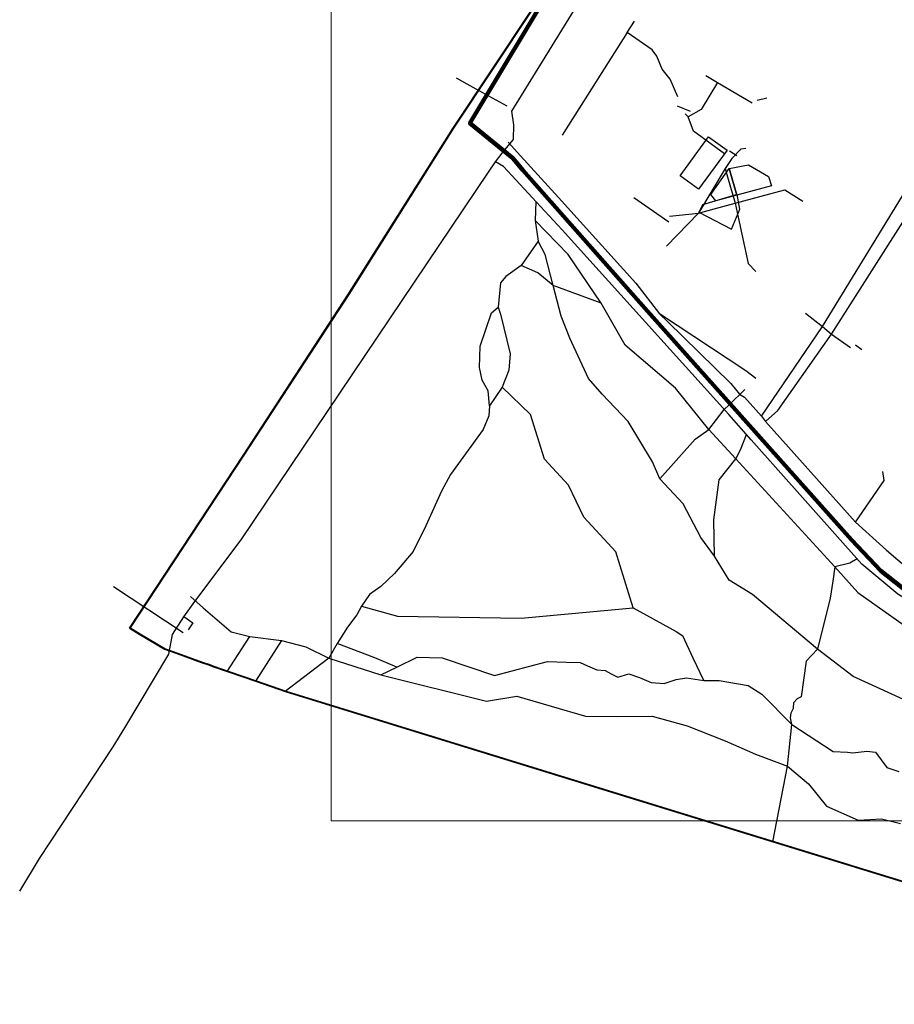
# Model space of a CAD drawing. Extents: x 13 to 4138, y -4831 to -1000.
# Tile 1 of 203: x 836 to 1390, y -4827 to -4203. Entities that reach past the tile are written whole.
import ezdxf

# ---------------------------------------------------------------- set-up
doc = ezdxf.new("R2010")
doc.units = 0
doc.header["$MEASUREMENT"] = 0
for name, color, linetype in [('ГРАНИЦА_РАЙОНА', 5, 'CONTINUOUS'), ('границы команд_1', 10, 'CONTINUOUS'), ('ДЕТСКИЕ_ПЛОЩАДКИ', 6, 'CONTINUOUS'), ('ЛЕСТНИЦЫ', 6, 'CONTINUOUS'), ('ПЕШЕХОДНЫЕ_ДОРОЖКИ', 3, 'CONTINUOUS'), ('ПЕШЕХОДНЫЕ_ПЕРЕХОДЫ', 1, 'CONTINUOUS'), ('СПОРТИВНЫЕ_ПЛОЩАДКИ', 3, 'CONTINUOUS'), ('ТРОПЫ', 32, 'CONTINUOUS'), ('ТРОТУАРЫ', 7, 'CONTINUOUS')]:
    doc.layers.add(name, color=color, linetype=linetype)

msp = doc.modelspace()

# ---------------------------------------------------------------- linework, layer by layer
at = {"layer": 'ГРАНИЦА_РАЙОНА'}
for points in [[(905.43, -4588.75), (977.54, -4479.32), (1043.99, -4377.66), (1110.44, -4272.14), (1185.38, -4159.27), (1216.83, -4097.6), (1266.8, -3974.94), (1398.86, -3639.38)], [(906.18, -4588.51), (978.29, -4479.09), (1044.74, -4377.43), (1111.18, -4271.9), (1186.13, -4159.04), (1217.58, -4097.36), (1267.55, -3974.7), (1399.61, -3639.15)], [(905.43, -4588.75), (911.62, -4592.53)], [(906.18, -4588.51), (912.37, -4592.3)], [(911.62, -4592.53), (927.6, -4602.15)], [(912.37, -4592.3), (928.34, -4601.91)], [(927.6, -4602.15), (935.43, -4604.94), (951, -4610.48), (955.65, -4612.14)], [(928.34, -4601.91), (936.18, -4604.71), (951.74, -4610.25), (956.4, -4611.9)], [(955.65, -4612.14), (958.16, -4613.02)], [(956.4, -4611.9), (958.91, -4612.78)], [(958.16, -4613.02), (967.37, -4616.21), (977.34, -4619.68), (985.3, -4622.45), (1004.11, -4629)], [(958.91, -4612.78), (968.12, -4615.98), (978.09, -4619.45), (986.04, -4622.22), (1004.86, -4628.76)], [(1004.11, -4629), (1239.15, -4701.38), (1313.34, -4724.23), (1452.72, -4767.14), (1547.57, -4796.34), (1556.8, -4799.17), (1616.84, -4817.67), (1625.19, -4820.24), (1647.63, -4827.14)], [(1004.86, -4628.76), (1239.9, -4701.14), (1314.09, -4723.99), (1453.46, -4766.91), (1548.31, -4796.1), (1557.54, -4798.94), (1617.58, -4817.43), (1625.94, -4820), (1648.37, -4826.91)]]:
    msp.add_lwpolyline(points, dxfattribs=at)
at = {"layer": 'границы команд_1', "color": 251, "lineweight": 0}
msp.add_lwpolyline([(1033.44, -1863.26), (3102.46, -1863.26), (3102.46, -4710.9), (1033.44, -4710.9)], close=True, dxfattribs=at)
at = {"layer": 'границы команд_1', "color": 6, "lineweight": 100}
msp.add_lwpolyline([(1400.62, -3643.72), (1216.08, -4109.03), (1196.4, -4143.6), (1121.31, -4268.85), (1148.59, -4291.08), (1154.91, -4298.69), (1232.11, -4386.01), (1363.2, -4532.87), (1381.72, -4552.5), (1403.93, -4569.93)], dxfattribs=at)
at = {"layer": 'ДЕТСКИЕ_ПЛОЩАДКИ'}
for points in [[(1273.9, -4313.92), (1285.65, -4297.64), (1290.53, -4314.37), (1277.13, -4317.97)], [(1285.65, -4297.64), (1297.88, -4295.12), (1310.6, -4302.55), (1312.37, -4308.49), (1290.53, -4314.37)], [(1292.43, -4323.34), (1290.65, -4314.06), (1268.7, -4320.54), (1266.39, -4325.25), (1287.17, -4335.93)]]:
    msp.add_lwpolyline(points, close=True, dxfattribs=at)
at = {"layer": 'ЛЕСТНИЦЫ'}
for points in [[(1303.4, -4254.19), (1309.48, -4252.67)], [(1252.65, -4257.77), (1260.87, -4261.26)], [(1290.53, -4289.57), (1285.82, -4286.52)], [(1365.72, -4409.37), (1369.61, -4412.14)], [(939.9, -4581.52), (945.75, -4585.41), (942.78, -4589.87)]]:
    msp.add_lwpolyline(points, dxfattribs=at)
at = {"layer": 'ПЕШЕХОДНЫЕ_ДОРОЖКИ'}
for points in [[(1308.73, -4457.85), (1316.46, -4450.95), (1350.38, -4402.43), (1403.14, -4319.84), (1407.27, -4312.21), (1422.04, -4284.92), (1429.9, -4270.38), (1436.02, -4259.08), (1450.94, -4231.52), (1466.4, -4204.33), (1488.47, -4145.74), (1521.6, -4057.67), (1546.5, -3993.25), (1549.54, -3985.38), (1555.22, -3970.68), (1557.17, -3965.63), (1567.26, -3946.62), (1573.14, -3931.22), (1583.63, -3904.24), (1595.05, -3874.68)], [(1306.08, -4454.42), (1344.78, -4397.61), (1395.43, -4314.88), (1399.77, -4307.78), (1402.03, -4304.09), (1415.68, -4281.8), (1422.17, -4271.21), (1426.99, -4262.78), (1430.86, -4256.01), (1446.18, -4229.22), (1463.26, -4198.21)], [(1253.12, -4252.2), (1248.14, -4240.95), (1243.1, -4234.52), (1239.75, -4226.31), (1236.74, -4222.4), (1220.99, -4211.3), (1225.61, -4204.11)], [(1220.99, -4211.3), (1179.86, -4276.47)], [(1270.74, -4238.6), (1278.2, -4243.15), (1300.16, -4255.89)], [(1278.2, -4243.15), (1267.94, -4260.26), (1259.6, -4264.88)], [(1282.58, -4288.23), (1263.02, -4273.95), (1259.6, -4264.88), (1257.63, -4262.96)], [(1145.56, -4280.8), (1153.34, -4289.42), (1177.34, -4316), (1226.47, -4370.21), (1241.45, -4389.66), (1246.49, -4394.58), (1286.6, -4433.8), (1292.17, -4440.44), (1295.25, -4442.51), (1306.08, -4454.42), (1308.73, -4457.85), (1323.29, -4474.1), (1365.65, -4521.54), (1385.28, -4539.39), (1399.7, -4551.69), (1424.12, -4568.87), (1453.76, -4588.33), (1581.18, -4614.55), (1589.43, -4616.04), (1628.39, -4621.08), (1675.66, -4627.34)], [(1296.1, -4284.79), (1293, -4285.19), (1287.29, -4291.28), (1283.09, -4297.65), (1266.09, -4325.78), (1245.88, -4346.69)], [(1283.09, -4297.65), (1284.59, -4302.77), (1289.47, -4319.5), (1291.37, -4328.47), (1297.6, -4357.75), (1302.56, -4362.74)], [(1247.73, -4327.7), (1266.09, -4325.78), (1276.06, -4323.1), (1289.47, -4319.5), (1311.31, -4313.63), (1320.91, -4311.04), (1332.19, -4318.2)], [(1225.13, -4315.86), (1247.37, -4331.37)], [(1302.45, -4430.67), (1296.07, -4425.72), (1241.45, -4389.66)], [(1334.08, -4389.22), (1344.78, -4397.61), (1350.38, -4402.43), (1362.48, -4411.07)], [(1365.65, -4521.54), (1383.86, -4495.23), (1382.99, -4489.54)], [(895.47, -4562.34), (939.54, -4591.58)]]:
    msp.add_lwpolyline(points, dxfattribs=at)
at = {"layer": 'ПЕШЕХОДНЫЕ_ПЕРЕХОДЫ'}
for points in [[(1144.86, -4258.11), (1133.31, -4251.69), (1119.54, -4244.05), (1112.71, -4240.25)], [(1282.37, -4450.31), (1285.5, -4447.29), (1295.57, -4437.61)]]:
    msp.add_lwpolyline(points, dxfattribs=at)
at = {"layer": 'СПОРТИВНЫЕ_ПЛОЩАДКИ'}
msp.add_lwpolyline([(1266.27, -4310.74), (1254.55, -4302.27), (1272.56, -4277.48), (1284.27, -4285.95)], close=True, dxfattribs=at)
at = {"layer": 'ТРОПЫ'}
for points in [[(1163.13, -4318.43), (1162.65, -4330.56), (1164.46, -4343.53), (1153.68, -4359.08), (1144, -4366.03), (1140.64, -4369.95), (1139.14, -4385.36), (1140.63, -4389.82), (1146.89, -4415.04), (1145.87, -4425.41), (1141.83, -4436.18), (1133.67, -4447.91), (1133.3, -4454.19), (1129.78, -4462.88), (1108.94, -4491.38), (1103.27, -4502.03), (1093.3, -4523.89), (1085.28, -4540.17), (1073.41, -4554.11), (1064.77, -4562.3), (1057.66, -4567.48), (1052.6, -4574.91), (1049.61, -4580.42), (1043.74, -4588.22), (1037.13, -4598.44), (1031.85, -4607.74), (1004.11, -4629)], [(1272.63, -4462.99), (1251.5, -4436.67), (1219.78, -4409.53), (1204.44, -4382.87), (1183.65, -4352.09), (1162.65, -4330.56)], [(1241.56, -4494.13), (1236.98, -4483.46), (1221.63, -4457.84), (1205.2, -4440.44), (1196.51, -4430.62), (1184.6, -4404.95), (1179.1, -4391.14), (1174.1, -4371.7), (1169.04, -4352), (1164.46, -4343.53)], [(1174.1, -4371.7), (1164.24, -4363.71), (1153.68, -4359.08)], [(1204.44, -4382.87), (1174.1, -4371.7)], [(1133.67, -4447.91), (1132.83, -4438.4), (1128.98, -4431.57), (1127.46, -4423.61), (1127.74, -4410.17), (1134.87, -4388.91), (1139.14, -4385.36)], [(1224.85, -4575.96), (1213.69, -4540.47), (1193.58, -4518.48), (1183.77, -4498.24), (1168.48, -4481.81), (1159.69, -4453.4), (1141.83, -4436.18)], [(1527.19, -4690.62), (1483.31, -4677.46), (1469.76, -4673.44), (1451.49, -4663.39), (1425.78, -4647.44), (1364.23, -4619.36), (1341.55, -4602.21), (1300.43, -4567.38), (1285.66, -4558.31), (1276.27, -4543.14), (1267.68, -4531.46), (1256.38, -4510.1), (1241.56, -4494.13), (1264.07, -4469.11), (1272.63, -4462.99), (1282.37, -4450.31)], [(1352.48, -4549.98), (1289.73, -4481.45), (1272.63, -4462.99)], [(1289.73, -4481.45), (1292.76, -4475.8), (1296.52, -4466.19)], [(1276.27, -4543.14), (1275.91, -4520.18), (1279.3, -4494.78), (1289.73, -4481.45)], [(1366.76, -4544.97), (1362.1, -4547.52), (1352.48, -4549.98), (1351.4, -4559.08), (1349.61, -4569.84), (1341.55, -4602.21), (1334.31, -4609.65)], [(1352.48, -4549.98), (1367.25, -4566.16), (1408.95, -4595.72), (1428.71, -4611.27), (1443.71, -4625.94)], [(944.1, -4568.8), (952.23, -4575.84), (969.88, -4591.12), (981.77, -4594.18), (1001.8, -4596.57), (1017.28, -4600.54), (1031.85, -4607.74), (1064.85, -4618.34), (1131.75, -4635.13), (1151.03, -4631.97), (1194.6, -4644.6), (1215.08, -4644.7), (1236.85, -4644.52), (1258.98, -4650.71), (1283.03, -4660.25), (1302.37, -4668.55), (1322.61, -4676.34), (1335.84, -4687.46), (1347.38, -4701.54), (1367.32, -4710.46), (1382.16, -4709.66), (1394.2, -4712.53)], [(1052.6, -4574.91), (1075.45, -4581.12), (1153.72, -4582.38), (1224.85, -4575.96), (1252.06, -4590.95), (1256.2, -4593.58)], [(967.37, -4616.21), (981.77, -4594.18)], [(1001.8, -4596.57), (985.3, -4622.45)], [(1269.51, -4621.88), (1262.89, -4607.82), (1256.2, -4593.58)], [(1074.99, -4613.46), (1061.01, -4607.51), (1037.13, -4598.44)], [(1064.85, -4618.34), (1074.99, -4613.46), (1087.91, -4607.24), (1103.63, -4607.51), (1136.82, -4618.85), (1170.45, -4609.92), (1182.24, -4610.34), (1191.09, -4610.53), (1195.72, -4612.59), (1201.72, -4615.24), (1206.93, -4615.6), (1210.77, -4617.68), (1215.14, -4619.89), (1222.02, -4617.76), (1228.8, -4620.11), (1236.12, -4623.3), (1244.47, -4623.97), (1251.94, -4621.38), (1258.49, -4620.28), (1269.51, -4621.88), (1279.19, -4622.05), (1297.69, -4625.17), (1306.31, -4630.73), (1325.42, -4649.92), (1351.6, -4666.97), (1360.58, -4667.38), (1363.97, -4667.81), (1372.78, -4666.69), (1378.37, -4667.39), (1385.49, -4677.17), (1393.18, -4679.73)], [(1334.31, -4609.65), (1331.28, -4632.32), (1328.61, -4633.68)], [(1328.61, -4633.68), (1326.52, -4635.96)], [(1313.34, -4724.23), (1322.61, -4676.34), (1325.42, -4649.92), (1324.55, -4645.57), (1324.81, -4642.45), (1326.28, -4639.58), (1326.52, -4635.96)]]:
    msp.add_lwpolyline(points, dxfattribs=at)
at = {"layer": 'ТРОТУАРЫ'}
for points in [[(1147.8, -4261.31), (1198.98, -4178.15)], [(1137.4, -4293.29), (1142.39, -4286.94), (1148.82, -4279.1), (1149.02, -4269.91), (1147.8, -4261.31)], [(947.03, -4571.99), (976.29, -4532.93), (1133.09, -4299.97), (1137.4, -4293.29)], [(1369.7, -4548.16), (1299.46, -4469.39), (1285.3, -4453.51), (1179.72, -4336.44), (1166.07, -4321.63), (1142.64, -4296.21), (1137.4, -4293.29)], [(1452.16, -4603.47), (1392.57, -4567.34), (1369.7, -4548.16)], [(835.92, -4755.55), (848.45, -4734.65), (876.34, -4692.55), (895.26, -4663.98), (902.64, -4651.93), (930.54, -4605.34), (932.79, -4592.84), (939.92, -4581.53), (947.03, -4571.99)]]:
    msp.add_lwpolyline(points, dxfattribs=at)

doc.saveas('drawing.dxf')
